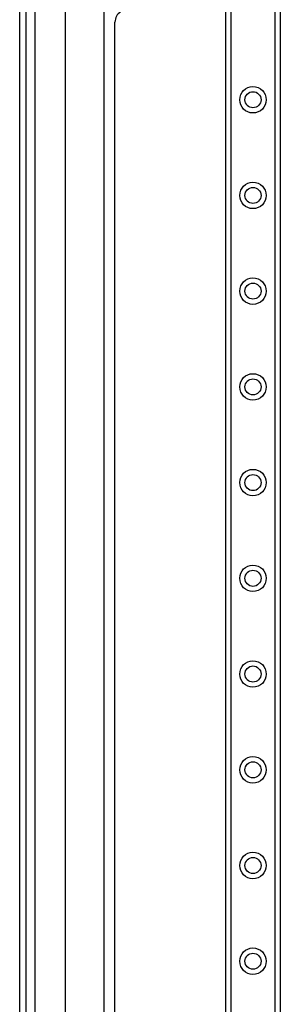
# Model space of a CAD drawing. Header units: inches. Extents: x 5 to 160, y 9 to 87.
# Tile 25 of 203: x 4.73 to 7.41, y 31 to 41.12. Entities that reach past the tile are written whole.
import ezdxf

# ---------------------------------------------------------------- set-up
doc = ezdxf.new("R2010")
doc.units = ezdxf.units.IN
doc.header["$MEASUREMENT"] = 0
doc.layers.add('Visible Edges(ANSI)', color=7, linetype='Continuous', lineweight=25)
doc.layers.add('Visible Tangent Edges(ANSI)', color=7, linetype='Continuous', lineweight=25)

msp = doc.modelspace()

# ---------------------------------------------------------------- linework, layer by layer
at = {"layer": 'Visible Edges(ANSI)'}
for p, q in [((4.73, 62.515), (4.73, 21.034)), ((4.798, 21.034), (4.798, 62.515)), ((6.85, 22.215), (6.85, 61.334)), ((7.412, 61.334), (7.412, 22.215)), ((5.202, 25.507), (5.202, 41.391)), ((5.596, 41.391), (5.596, 25.507)), ((5.711, 25.802), (5.711, 41.096))]:
    msp.add_line(p, q, dxfattribs=at)
for centre in [(7.131, 40.298), (7.131, 39.314), (7.131, 38.33), (7.131, 37.345), (7.131, 36.361), (7.131, 35.377), (7.131, 34.393), (7.131, 33.408), (7.131, 32.424), (7.131, 31.44)]:
    msp.add_circle(centre, 0.0825, dxfattribs=at)
msp.add_arc((5.836, 41.096), 0.125, 64.8704, 180, dxfattribs=at)
at = {"layer": 'Visible Tangent Edges(ANSI)'}
for p, q in [((4.891, 21.034), (4.891, 62.515)), ((6.904, 61.334), (6.904, 22.215)), ((7.358, 22.215), (7.358, 61.334))]:
    msp.add_line(p, q, dxfattribs=at)
for centre in [(7.131, 40.298), (7.131, 39.314), (7.131, 38.33), (7.131, 37.345), (7.131, 36.361), (7.131, 35.377), (7.131, 34.393), (7.131, 33.408), (7.131, 32.424), (7.131, 31.44)]:
    msp.add_circle(centre, 0.136, dxfattribs=at)

doc.saveas('drawing.dxf')
